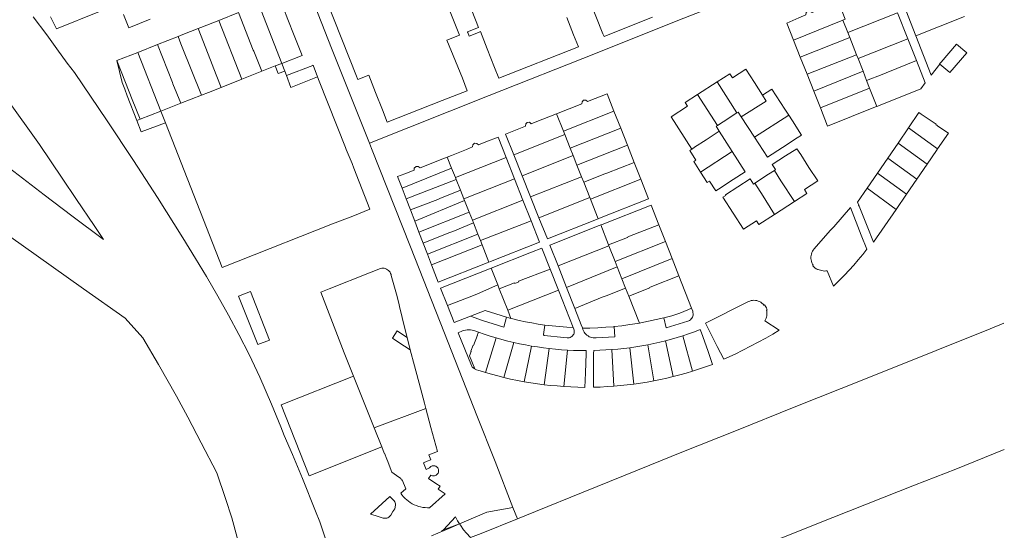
# Model space of a CAD drawing. Header units: metres. Extents: x 151449 to 154753, y 463150 to 465307.
# Tile 46 of 52: x 154297 to 154750, y 464170 to 464404. Entities that reach past the tile are written whole.
import ezdxf

# ---------------------------------------------------------------- set-up
doc = ezdxf.new("R2010")
doc.units = ezdxf.units.M
doc.layers.add('B-PV-KG-GRENS_PERCEEL-G', color=211, linetype='Continuous', lineweight=9)

msp = doc.modelspace()

# ---------------------------------------------------------------- linework, layer by layer
at = {"layer": 'B-PV-KG-GRENS_PERCEEL-G', "flags": 128}
for points in [[(154470.341, 464470.264), (154487.856, 464426.035), (154499.453, 464396.696), (154494.415, 464394.767), (154493.682, 464394.474)], [(154458.086, 464347.239), (154513.13, 464369.112), (154561.884, 464388.396), (154599.761, 464403.529), (154636.79, 464418.085), (154713.619, 464448.504), (154748.004, 464462.051), (154748.882, 464462.398)], [(154414.407, 464457.63), (154440.595, 464390.844), (154458.086, 464347.239)], [(154423.073, 464451.616), (154438.327, 464412.731), (154452.085, 464377.86)], [(154553.735, 464426.961), (154559.159, 464412.909), (154565.279, 464397.41), (154565.829, 464396.136), (154584.647, 464403.572), (154588.149, 464404.972)], [(154407.265, 464410.831), (154416.552, 464414.519), (154420.548, 464404.003), (154423.443, 464396.558), (154427.114, 464387.401), (154417.871, 464383.775)], [(154259.036, 464409.612), (154271.775, 464393.641), (154277.683, 464386.292), (154283.355, 464379.068), (154291.55, 464367.554), (154306.437, 464346.527), (154316.867, 464331.147), (154323.433, 464321.34), (154331.62, 464309.469), (154335.834, 464303.024), (154321.415, 464313.881), (154308.648, 464323.417), (154294.777, 464334.231), (154278.493, 464346.294), (154268.835, 464353.731), (154262.063, 464359.79), (154251.499, 464369.275), (154244.729, 464375.393), (154237.843, 464381.633), (154235.336, 464384.015), (154229.572, 464389.871), (154223.049, 464396.341), (154213.333, 464406.461)], [(154417.871, 464383.775), (154407.265, 464410.831)], [(154673.497, 464411.884), (154662.249, 464407.532), (154661.413, 464407.199), (154660.569, 464407.832), (154659.51, 464407.841), (154658.729, 464407.1), (154658.558, 464406.051), (154655.26, 464404.728), (154649.8, 464402.25), (154652.871, 464394.521)], [(154673.497, 464411.884), (154676.605, 464404.047), (154675.61, 464403.648)], [(154303.538, 464405.113), (154309.883, 464396.916), (154314.475, 464390.487), (154319.21, 464383.941), (154322.589, 464379.639)], [(154311.591, 464405.231), (154314.295, 464399.605), (154334.015, 464407.656)], [(154345.045, 464406.229), (154347.482, 464400.139), (154357.381, 464404.043)], [(154388.908, 464403.539), (154397.898, 464407.11)], [(154397.898, 464407.11), (154404.726, 464389.871)], [(154503.157, 464398.302), (154508.145, 464400.318), (154505.122, 464408.106)], [(154548.795, 464404.868), (154551.888, 464396.968)], [(154700.724, 464406.961), (154677.84, 464397.951)], [(154700.724, 464406.961), (154705.409, 464395.087)], [(154709.092, 464396.39), (154704.432, 464408.21)], [(154709.092, 464396.39), (154731.452, 464405.275)], [(154370.133, 464396.144), (154372.337, 464397.016), (154379.367, 464399.758)], [(154379.367, 464399.758), (154380.576, 464400.23), (154388.908, 464403.539)], [(154379.367, 464399.758), (154386.125, 464382.552)], [(154399.475, 464376.553), (154388.908, 464403.539)], [(154675.61, 464403.648), (154652.871, 464394.521)], [(154675.61, 464403.648), (154677.84, 464397.951)], [(154360.77, 464392.442), (154370.133, 464396.144)], [(154371.463, 464392.799), (154370.133, 464396.144)], [(154503.157, 464398.302), (154503.186, 464398.227), (154503.158, 464398.106), (154503.229, 464397.933)], [(154503.229, 464397.933), (154503.892, 464396.345)], [(154507.359, 464397.705), (154503.892, 464396.345)], [(154509.055, 464398.38), (154507.359, 464397.705)], [(154515.542, 464381.882), (154512.157, 464390.523), (154509.782, 464396.522), (154509.055, 464398.38)], [(154551.888, 464396.968), (154554.147, 464391.39)], [(154655.998, 464386.652), (154678.729, 464395.681)], [(154677.84, 464397.951), (154678.729, 464395.681)], [(154678.729, 464395.681), (154681.825, 464387.772)], [(154705.409, 464395.087), (154682.514, 464386.013)], [(154705.409, 464395.087), (154709.367, 464385.054)], [(154720.138, 464383.51), (154716.17, 464378.44), (154709.092, 464396.39)], [(154351.602, 464388.816), (154360.77, 464392.442)], [(154360.77, 464392.442), (154367.622, 464375.013)], [(154371.759, 464392.055), (154371.463, 464392.799)], [(154380.855, 464369.182), (154371.759, 464392.055)], [(154493.682, 464394.474), (154497.628, 464384.89)], [(154554.147, 464391.39), (154517.584, 464376.984)], [(154655.998, 464386.652), (154652.871, 464394.521)], [(154732.514, 464388.719), (154727.792, 464392.621), (154720.66, 464384.41)], [(154351.602, 464388.816), (154342.099, 464385.057)], [(154362.297, 464361.911), (154351.602, 464388.816)], [(154404.726, 464389.871), (154404.919, 464389.452)], [(154404.919, 464389.452), (154408.579, 464380.165)], [(154659.105, 464378.832), (154655.998, 464386.652)], [(154681.825, 464387.772), (154659.105, 464378.832)], [(154681.825, 464387.772), (154682.514, 464386.013)], [(154682.514, 464386.013), (154684.807, 464380.155)], [(154732.514, 464388.719), (154724.62, 464379.63), (154720.138, 464383.51)], [(154342.099, 464385.057), (154346.051, 464375.063), (154349.068, 464367.295), (154352.758, 464358.173)], [(154342.099, 464385.057), (154344.44, 464375.072), (154345.63, 464372.006), (154346.829, 464368.917), (154351.232, 464357.575)], [(154386.277, 464382.114), (154386.125, 464382.552)], [(154386.277, 464382.114), (154390.02, 464372.802)], [(154414.84, 464382.649), (154408.579, 464380.165)], [(154417.871, 464383.775), (154414.84, 464382.649)], [(154414.84, 464382.649), (154416.143, 464379.141), (154419.174, 464380.267)], [(154419.174, 464380.267), (154417.871, 464383.775)], [(154419.981, 464378.216), (154432.103, 464382.872)], [(154432.103, 464382.872), (154432.212, 464382.94)], [(154432.212, 464382.94), (154434.269, 464377.557)], [(154497.628, 464384.89), (154500.753, 464376.962)], [(154515.542, 464381.882), (154517.584, 464376.984)], [(154709.367, 464385.054), (154713.38, 464374.88), (154711.3, 464372.09), (154691.94, 464364.38)], [(154695.437, 464379.484), (154709.367, 464385.054)], [(154720.138, 464383.51), (154720, 464383.63), (154720.66, 464384.41)], [(154418.884, 464213.025), (154417.323, 464216.963), (154413.089, 464227.325), (154407.789, 464239.717), (154402.807, 464250.242), (154398.006, 464259.397), (154393.253, 464268.253), (154388.498, 464276.911), (154383.247, 464285.921), (154378.19, 464294.282), (154372.387, 464303.668), (154360.744, 464322.242), (154349.685, 464339.269), (154337.589, 464357.449), (154322.589, 464379.639)], [(154408.579, 464380.165), (154399.475, 464376.553)], [(154419.981, 464378.216), (154419.174, 464380.267)], [(154419.981, 464378.216), (154421.964, 464372.664), (154434.269, 464377.557)], [(154434.269, 464377.557), (154434.995, 464375.659)], [(154452.085, 464377.86), (154452.561, 464376.652)], [(154452.671, 464376.373), (154457.748, 464378.322), (154460.87, 464370.402)], [(154500.753, 464376.962), (154503.007, 464371.243)], [(154617.793, 464375.282), (154623.613, 464379.029), (154624.798, 464377.182), (154630.94, 464381.16), (154634.91, 464375.03), (154638.633, 464369.143)], [(154662.208, 464371.021), (154659.105, 464378.832)], [(154662.208, 464371.021), (154684.807, 464380.155)], [(154684.807, 464380.155), (154686.469, 464375.909)], [(154686.469, 464375.909), (154693.575, 464378.751)], [(154695.437, 464379.484), (154693.575, 464378.751)], [(154367.787, 464374.492), (154367.622, 464375.013)], [(154367.787, 464374.492), (154371.425, 464365.488)], [(154390.02, 464372.802), (154384.083, 464370.447), (154380.855, 464369.182)], [(154399.475, 464376.553), (154390.02, 464372.802)], [(154447.4, 464344.205), (154447.006, 464345.146), (154434.995, 464375.659)], [(154452.671, 464376.373), (154452.561, 464376.652)], [(154608.835, 464369.512), (154617.793, 464375.282)], [(154626.86, 464361.111), (154617.793, 464375.282)], [(154687.84, 464372.407), (154665.24, 464363.392)], [(154686.469, 464375.909), (154687.84, 464372.407)], [(154687.84, 464372.407), (154691.112, 464364.051)], [(154380.855, 464369.182), (154371.425, 464365.488)], [(154463.995, 464362.474), (154460.87, 464370.402)], [(154503.007, 464371.243), (154491.475, 464366.699), (154466.265, 464356.872)], [(154544.05, 464360.643), (154555.577, 464365.196), (154555.72, 464366.22), (154556.48, 464366.91), (154557.48, 464366.94), (154558.31, 464366.34), (154561.72, 464367.63), (154567.279, 464369.757), (154570.377, 464361.936)], [(154606.16, 464344.47), (154596.66, 464359.28), (154604.11, 464364.16), (154603.046, 464365.784), (154608.835, 464369.512)], [(154608.835, 464369.512), (154614.9, 464360.05)], [(154638.633, 464369.143), (154642.98, 464371.91), (154648.94, 464362.78), (154650.702, 464360.06)], [(154638.633, 464369.143), (154640.333, 464366.505)], [(154665.24, 464363.392), (154662.208, 464371.021)], [(154371.425, 464365.488), (154362.297, 464361.911)], [(154628.881, 464359.209), (154640.333, 464366.505)], [(154690.546, 464363.827), (154668.55, 464355.06), (154665.24, 464363.392)], [(154690.546, 464363.827), (154691.112, 464364.051)], [(154691.112, 464364.051), (154691.542, 464364.222), (154691.94, 464364.38)], [(154352.758, 464358.173), (154362.297, 464361.911)], [(154362.297, 464361.911), (154364.38, 464356.583)], [(154463.995, 464362.474), (154466.265, 464356.872)], [(154524.429, 464341.872), (154520.64, 464351.384), (154529.706, 464354.984), (154529.84, 464356.03), (154530.59, 464356.69), (154531.66, 464356.75), (154532.41, 464356.13), (154534.27, 464356.78), (154544.05, 464360.643)], [(154547.187, 464352.753), (154544.05, 464360.643)], [(154570.377, 464361.936), (154547.187, 464352.753)], [(154573.503, 464354.044), (154570.377, 464361.936)], [(154617.904, 464355.319), (154614.9, 464360.05)], [(154626.86, 464361.111), (154620.52, 464356.97), (154617.904, 464355.319)], [(154626.86, 464361.111), (154627.41, 464361.47), (154628.881, 464359.209)], [(154628.881, 464359.209), (154634.947, 464349.885)], [(154650.702, 464360.06), (154652.38, 464357.47), (154656.626, 464350.863), (154654.59, 464349.56), (154647.78, 464345.16), (154640.904, 464340.729), (154634.947, 464349.885)], [(154634.947, 464349.885), (154650.702, 464360.06)], [(154724.036, 464351.776), (154719.67, 464354.69), (154718.2, 464355.68), (154718.34, 464355.88), (154711.541, 464360.453), (154710.52, 464361.22), (154705.669, 464354.162)], [(154352.758, 464358.173), (154351.232, 464357.575)], [(154353.246, 464352.385), (154351.232, 464357.575)], [(154353.246, 464352.385), (154364.38, 464356.583)], [(154364.38, 464356.583), (154390.372, 464290.094), (154397.741, 464293.102), (154441.146, 464310.104)], [(154618.753, 464352.69), (154617.31, 464354.94), (154617.904, 464355.319)], [(154705.669, 464354.162), (154700.911, 464347.239)], [(154719.056, 464344.539), (154705.669, 464354.162)], [(154520.882, 464340.545), (154517.155, 464349.994), (154511.504, 464347.774), (154508.185, 464346.46), (154507.342, 464347.095), (154506.3, 464347.13), (154505.53, 464346.38), (154505.41, 464345.44), (154502.67, 464344.28), (154495.84, 464341.59), (154493.833, 464340.792)], [(154524.429, 464341.872), (154547.813, 464351.18)], [(154547.813, 464351.18), (154547.187, 464352.753)], [(154550.326, 464344.861), (154547.813, 464351.18)], [(154550.326, 464344.861), (154573.503, 464354.044)], [(154576.579, 464346.276), (154573.503, 464354.044)], [(154613.27, 464349.03), (154618.753, 464352.69)], [(154624.768, 464343.311), (154618.753, 464352.69)], [(154719.056, 464344.539), (154724.036, 464351.776)], [(154458.086, 464347.239), (154459.077, 464344.769), (154476.986, 464299.659), (154492.519, 464260.029), (154507.437, 464222.199), (154515.768, 464201.03), (154524.003, 464180.05)], [(154576.579, 464346.276), (154553.416, 464337.089)], [(154579.735, 464338.309), (154576.579, 464346.276)], [(154606.44, 464344.59), (154607.41, 464345.31)], [(154607.41, 464345.31), (154612.7, 464348.72)], [(154612.7, 464348.72), (154613.27, 464349.03)], [(154700.911, 464347.239), (154696.163, 464340.332)], [(154714.294, 464337.618), (154700.911, 464347.239)], [(154447.4, 464344.205), (154450.077, 464337.819)], [(154493.833, 464340.792), (154491.84, 464340), (154481.34, 464335.88), (154480.52, 464336.5), (154479.47, 464336.5), (154478.69, 464335.78), (154478.56, 464334.81), (154474.3, 464333.09), (154471.038, 464331.837), (154473.061, 464326.572)], [(154493.833, 464340.792), (154495.842, 464335.754)], [(154497.594, 464331.362), (154520.882, 464340.545)], [(154524.728, 464330.794), (154520.882, 464340.545)], [(154524.429, 464341.872), (154528.273, 464332.22)], [(154551.656, 464341.514), (154528.273, 464332.22)], [(154551.656, 464341.514), (154550.326, 464344.861)], [(154553.416, 464337.089), (154551.656, 464341.514)], [(154610.175, 464333.886), (154607.05, 464338.72), (154608.045, 464339.357), (154605.2, 464343.81), (154606.16, 464344.47)], [(154606.44, 464344.59), (154606.16, 464344.47)], [(154610.175, 464333.886), (154624.768, 464343.311)], [(154624.768, 464343.311), (154630.72, 464334.03), (154625.215, 464330.52), (154618.41, 464326.13)], [(154644.09, 464334.63), (154644.59, 464335.03), (154643.08, 464337.41), (154649.23, 464341.34), (154654.444, 464344.655), (154656.19, 464342), (154659.97, 464336.09), (154663.98, 464329.97), (154657.859, 464325.959), (154659.053, 464324.143), (154653.267, 464320.396)], [(154714.294, 464337.618), (154718.567, 464343.828), (154719.056, 464344.539)], [(154450.077, 464337.819), (154450.978, 464335.668), (154458.255, 464316.824), (154450.387, 464313.734)], [(154555.55, 464331.722), (154553.416, 464337.089)], [(154567.141, 464333.427), (154579.735, 464338.309)], [(154582.777, 464330.626), (154579.735, 464338.309)], [(154696.163, 464340.332), (154691.406, 464333.411)], [(154709.516, 464330.673), (154696.163, 464340.332)], [(154709.516, 464330.673), (154714.294, 464337.618)], [(154495.842, 464335.754), (154473.061, 464326.572)], [(154495.842, 464335.754), (154497.594, 464331.362)], [(154528.273, 464332.22), (154532.136, 464322.523)], [(154532.136, 464322.523), (154555.55, 464331.722)], [(154556.502, 464329.328), (154555.55, 464331.722)], [(154556.502, 464329.328), (154566.211, 464333.06)], [(154566.211, 464333.06), (154567.141, 464333.427)], [(154617.176, 464325.334), (154614.295, 464329.817), (154613.23, 464329.16), (154610.175, 464333.886)], [(154635.094, 464328.8), (154641.45, 464332.94), (154644.09, 464334.63)], [(154644.09, 464334.63), (154647.1, 464329.93)], [(154691.406, 464333.411), (154686.645, 464326.485)], [(154704.735, 464323.724), (154691.406, 464333.411)], [(154474.981, 464321.575), (154497.916, 464330.555)], [(154497.594, 464331.362), (154497.916, 464330.555)], [(154497.916, 464330.555), (154499.893, 464325.596)], [(154524.728, 464330.794), (154501.476, 464321.628)], [(154528.554, 464321.093), (154524.728, 464330.794)], [(154559.337, 464322.2), (154556.502, 464329.328)], [(154582.777, 464330.626), (154559.619, 464321.49)], [(154563.81, 464312.69), (154586.339, 464321.633), (154582.777, 464330.626)], [(154621.798, 464323.238), (154621.63, 464323.5), (154633.011, 464330.796), (154634.527, 464328.43), (154635.094, 464328.8)], [(154635.094, 464328.8), (154637.492, 464325.052)], [(154653.267, 464320.396), (154647.1, 464329.93)], [(154704.735, 464323.724), (154709.516, 464330.673)], [(154473.061, 464326.572), (154474.981, 464321.575)], [(154499.893, 464325.596), (154490.381, 464321.77)], [(154499.893, 464325.596), (154501.476, 464321.628)], [(154532.136, 464322.523), (154535.937, 464312.978)], [(154618.41, 464326.13), (154617.176, 464325.334)], [(154620.42, 464322.34), (154621.798, 464323.238)], [(154637.492, 464325.052), (154638.132, 464324.081)], [(154638.132, 464324.081), (154644.111, 464314.468)], [(154686.645, 464326.485), (154682.302, 464320.166), (154682.864, 464318.748), (154682.7, 464318.53), (154683.11, 464318.25), (154686.77, 464309.06), (154689.617, 464301.752)], [(154699.981, 464316.815), (154686.645, 464326.485)], [(154699.981, 464316.815), (154704.735, 464323.724)], [(154474.981, 464321.575), (154476.919, 464316.531)], [(154489.451, 464321.403), (154476.919, 464316.531)], [(154478.87, 464311.452), (154501.805, 464320.801)], [(154490.381, 464321.77), (154489.451, 464321.403)], [(154501.476, 464321.628), (154501.805, 464320.801)], [(154501.805, 464320.801), (154503.913, 464315.513)], [(154505.351, 464311.909), (154528.554, 464321.093)], [(154532.347, 464311.476), (154528.554, 464321.093)], [(154559.337, 464322.2), (154535.937, 464312.978)], [(154559.619, 464321.49), (154559.337, 464322.2)], [(154563.211, 464312.458), (154559.619, 464321.49)], [(154591.016, 464309.762), (154587.48, 464318.752), (154564.98, 464309.91)], [(154644.111, 464314.468), (154637.019, 464309.876), (154635.953, 464311.551), (154629.98, 464307.72), (154620.42, 464322.34)], [(154644.111, 464314.468), (154653.267, 464320.396)], [(154450.387, 464313.734), (154441.146, 464310.104)], [(154476.919, 464316.531), (154478.87, 464311.452)], [(154503.913, 464315.513), (154480.82, 464306.378)], [(154503.913, 464315.513), (154505.351, 464311.909)], [(154686.63, 464298.47), (154684.03, 464305.03), (154679.013, 464317.632), (154671.34, 464308.78), (154669.797, 464307.098), (154662.39, 464298.66)], [(154689.617, 464301.752), (154699.981, 464316.815)], [(154281.528, 464312.38), (154304.917, 464295.8), (154326.783, 464280.388), (154345.87, 464266.873), (154354.006, 464257.84), (154361.131, 464245.556), (154369.494, 464230.999), (154374.637, 464221.464), (154380.798, 464209.581), (154388.002, 464195.816), (154391.951, 464184.174), (154394.845, 464175.288)], [(154478.87, 464311.452), (154480.82, 464306.378)], [(154496.334, 464306.704), (154505.867, 464310.616)], [(154505.351, 464311.909), (154505.867, 464310.616)], [(154505.867, 464310.616), (154507.893, 464305.45)], [(154532.347, 464311.476), (154509.073, 464302.441)], [(154513.63, 464292.88), (154536.16, 464301.81), (154532.347, 464311.476)], [(154535.937, 464312.978), (154539.8, 464303.28), (154562.44, 464312.16)], [(154563.55, 464309.41), (154540.925, 464300.386), (154544.697, 464290.839)], [(154562.44, 464312.16), (154563.211, 464312.458)], [(154563.211, 464312.458), (154563.81, 464312.69)], [(154563.55, 464309.41), (154564.311, 464309.676)], [(154564.311, 464309.676), (154564.98, 464309.91)], [(154567.921, 464300.517), (154564.311, 464309.676)], [(154576.603, 464304.082), (154577.533, 464304.449), (154591.016, 464309.762)], [(154594.057, 464302.028), (154591.016, 464309.762)], [(154480.82, 464306.378), (154482.758, 464301.331)], [(154482.758, 464301.331), (154494.474, 464305.969)], [(154507.893, 464305.45), (154484.687, 464296.31)], [(154496.334, 464306.704), (154494.474, 464305.969)], [(154507.893, 464305.45), (154509.073, 464302.441)], [(154482.758, 464301.331), (154484.687, 464296.31)], [(154486.58, 464291.383), (154509.821, 464300.533)], [(154509.073, 464302.441), (154509.821, 464300.533)], [(154509.821, 464300.533), (154512.927, 464292.615)], [(154568.072, 464300.133), (154544.697, 464290.839)], [(154567.921, 464300.517), (154576.673, 464303.905)], [(154568.072, 464300.133), (154567.921, 464300.517)], [(154570.946, 464292.841), (154568.072, 464300.133)], [(154570.946, 464292.841), (154594.057, 464302.028)], [(154576.603, 464304.082), (154576.673, 464303.905)], [(154597.119, 464294.242), (154594.057, 464302.028)], [(154484.687, 464296.31), (154486.58, 464291.383)], [(154514.018, 464289.833), (154532.475, 464297.13), (154537.249, 464298.943), (154541.075, 464289.316)], [(154662.39, 464298.66), (154661.975, 464298.126), (154661.621, 464297.55), (154661.332, 464296.938), (154661.113, 464296.299), (154660.965, 464295.639), (154660.89, 464294.967), (154660.89, 464294.291), (154660.963, 464293.619), (154661.11, 464292.959), (154661.329, 464292.319), (154661.617, 464291.707), (154661.97, 464291.13)], [(154676.38, 464286.59), (154678.513, 464288.894), (154680.604, 464291.234), (154682.655, 464293.611), (154684.664, 464296.023), (154686.63, 464298.47)], [(154486.58, 464291.383), (154489.625, 464283.457), (154512.2, 464292.34)], [(154512.2, 464292.34), (154512.927, 464292.615)], [(154512.927, 464292.615), (154513.63, 464292.88)], [(154544.697, 464290.839), (154548.596, 464280.972)], [(154571.924, 464290.357), (154570.946, 464292.841)], [(154597.119, 464294.242), (154574.045, 464284.975)], [(154600.234, 464286.323), (154597.119, 464294.242)], [(154662.08, 464290.56), (154661.819, 464290.957), (154661.97, 464291.13)], [(154439.574, 464280.329), (154458.049, 464287.68)], [(154463.142, 464289.726), (154458.174, 464287.73), (154458.049, 464287.68)], [(154468.024, 464286.921), (154467.813, 464287.44), (154467.536, 464287.926), (154467.197, 464288.371), (154466.801, 464288.768), (154466.357, 464289.109), (154465.871, 464289.388), (154465.353, 464289.6), (154464.812, 464289.742), (154464.256, 464289.81), (154463.696, 464289.805), (154463.142, 464289.726)], [(154470.75, 464276.88), (154468.089, 464286.386), (154468.024, 464286.921)], [(154493.866, 464272.712), (154490.73, 464280.63), (154514.018, 464289.833)], [(154514.018, 464289.833), (154517.021, 464282.179)], [(154526.546, 464283.867), (154541.075, 464289.316)], [(154541.075, 464289.316), (154544.906, 464279.677)], [(154548.596, 464280.972), (154571.924, 464290.357)], [(154574.045, 464284.975), (154571.924, 464290.357)], [(154586.788, 464281), (154587.745, 464281.377), (154600.234, 464286.323)], [(154606.078, 464271.464), (154600.234, 464286.323)], [(154662.08, 464290.56), (154662.645, 464290.041), (154663.261, 464289.583), (154663.92, 464289.19)], [(154664.08, 464289.34), (154663.98, 464289.16), (154663.92, 464289.19)], [(154664.08, 464289.34), (154664.643, 464289.063), (154665.23, 464288.84), (154665.835, 464288.673), (154666.453, 464288.563), (154667.079, 464288.513), (154667.707, 464288.521), (154668.331, 464288.588)], [(154668.331, 464288.588), (154671.31, 464281.53), (154676.38, 464286.59)], [(154517.021, 464282.179), (154507.678, 464278.077)], [(154517.021, 464282.179), (154517.72, 464280.395)], [(154517.72, 464280.395), (154524.695, 464283.139)], [(154524.695, 464283.139), (154524.818, 464282.828), (154526.668, 464283.56), (154526.546, 464283.867)], [(154575.75, 464280.65), (154574.045, 464284.975)], [(154439.574, 464280.329), (154435.731, 464278.804), (154446.413, 464251.028), (154450.7, 464240.319)], [(154505.817, 464277.346), (154493.866, 464272.712)], [(154507.678, 464278.077), (154505.817, 464277.346)], [(154517.72, 464280.395), (154521.589, 464270.531)], [(154544.906, 464279.677), (154521.589, 464270.531)], [(154544.906, 464279.677), (154551.714, 464262.545)], [(154548.596, 464280.972), (154552.388, 464271.373)], [(154565.003, 464276.434), (154566.864, 464277.166)], [(154575.75, 464280.65), (154566.864, 464277.166)], [(154577.195, 464276.982), (154575.75, 464280.65)], [(154586.858, 464280.823), (154577.195, 464276.982)], [(154586.788, 464281), (154586.858, 464280.823)], [(154470.75, 464276.88), (154471.69, 464272.97)], [(154475.402, 464258.02), (154474.371, 464262.077), (154471.84, 464272.28), (154471.69, 464272.97)], [(154504.52, 464267.78), (154496.986, 464264.835), (154493.866, 464272.712)], [(154565.003, 464276.434), (154552.388, 464271.373)], [(154582.067, 464264.619), (154577.195, 464276.982)], [(154632.19, 464274.5), (154612.48, 464264.631), (154617.83, 464253.94), (154620.81, 464248.06), (154626.02, 464250.34), (154640.16, 464257.69), (154643.41, 464259.59), (154646.267, 464261.432), (154639.686, 464265.699)], [(154639.31, 464272.88), (154638.869, 464273.364), (154638.377, 464273.797), (154637.84, 464274.173), (154637.265, 464274.487), (154636.659, 464274.736), (154636.029, 464274.916), (154635.383, 464275.026), (154634.729, 464275.064), (154634.075, 464275.029), (154633.428, 464274.923), (154632.797, 464274.746), (154632.19, 464274.5)], [(154639.5, 464272.97), (154639.31, 464272.88)], [(154640.77, 464270.53), (154640.634, 464271.071), (154640.436, 464271.592), (154640.178, 464272.087), (154639.865, 464272.548), (154639.5, 464272.97)], [(154504.563, 464267.797), (154511.258, 464270.39)], [(154511.258, 464270.39), (154516.108, 464268.832), (154520.98, 464267.34)], [(154521.589, 464270.531), (154523.064, 464266.771)], [(154552.388, 464271.373), (154555.347, 464263.883), (154555.895, 464262.494)], [(154593.27, 464267.03), (154595.163, 464267.462), (154597.039, 464267.962), (154598.895, 464268.53), (154600.73, 464269.165), (154602.54, 464269.866), (154604.324, 464270.633), (154606.078, 464271.464)], [(154604.27, 464265.47), (154604.722, 464265.643), (154605.147, 464265.876), (154605.536, 464266.164), (154605.883, 464266.503), (154606.18, 464266.885), (154606.424, 464267.303), (154606.608, 464267.751), (154606.73, 464268.22)], [(154606.662, 464270.034), (154606.078, 464271.464)], [(154606.73, 464268.22), (154606.662, 464270.034)], [(154639.686, 464265.699), (154640.001, 464266.236), (154640.259, 464266.802), (154640.456, 464267.392), (154640.59, 464268), (154640.66, 464268.619), (154640.665, 464269.241), (154640.605, 464269.86), (154640.48, 464270.47)], [(154640.77, 464270.53), (154640.48, 464270.47)], [(154504.52, 464267.78), (154504.563, 464267.797)], [(154504.52, 464267.78), (154510.05, 464265.81), (154519.815, 464262.791)], [(154519.815, 464262.791), (154520.98, 464267.34)], [(154520.98, 464267.34), (154521.039, 464267.323)], [(154521.039, 464267.323), (154522.074, 464267.019)], [(154522.074, 464267.019), (154523.064, 464266.771)], [(154523.064, 464266.771), (154523.944, 464266.551)], [(154523.944, 464266.551), (154526.853, 464265.876), (154529.773, 464265.253), (154532.704, 464264.684), (154535.645, 464264.167), (154538.595, 464263.703)], [(154749.528, 464264.528), (154743.238, 464262.03), (154718.465, 464252.01), (154685.879, 464238.957), (154653.116, 464226.027), (154626.72, 464215.39), (154601.651, 464205.436), (154586.918, 464199.409), (154556.313, 464187.024), (154534.304, 464178.07), (154526.077, 464174.768)], [(154538.622, 464263.699), (154538.02, 464259.31)], [(154538.595, 464263.703), (154538.622, 464263.699)], [(154538.622, 464263.699), (154542.014, 464263.31), (154545.412, 464262.974), (154548.814, 464262.691)], [(154570.45, 464262.97), (154574.053, 464263.398), (154577.647, 464263.898), (154581.23, 464264.47)], [(154581.23, 464264.47), (154582.067, 464264.619)], [(154582.067, 464264.619), (154582.816, 464264.753)], [(154582.816, 464264.753), (154593.27, 464267.03)], [(154593.27, 464267.03), (154594.369, 464262.459)], [(154594.369, 464262.459), (154604.27, 464265.47)], [(154470.784, 464260.986), (154468.64, 464257.644)], [(154470.784, 464260.986), (154473.705, 464259.11)], [(154473.705, 464259.11), (154475.402, 464258.02)], [(154500.77, 464261), (154498.889, 464260.194), (154498.903, 464260.157), (154504.91, 464245.13)], [(154506.03, 464261.16), (154505.288, 464261.343), (154504.532, 464261.458), (154503.769, 464261.504), (154503.005, 464261.481), (154502.247, 464261.388), (154501.5, 464261.228), (154500.77, 464261)], [(154506.5, 464243.541), (154504.101, 464249.603), (154504.84, 464251.6), (154504.69, 464251.66), (154505.73, 464254.44), (154505.95, 464254.34), (154507.716, 464259.062), (154507.594, 464259.113), (154507.67, 464259.31), (154508.141, 464260.424)], [(154506.98, 464260.84), (154506.03, 464261.16)], [(154506.98, 464260.84), (154508.141, 464260.424)], [(154508.141, 464260.424), (154510.829, 464259.502), (154513.534, 464258.632), (154516.256, 464257.814)], [(154538.02, 464259.31), (154538.061, 464259.142), (154538.163, 464259.001), (154538.31, 464258.91)], [(154548.814, 464262.691), (154551.457, 464262.558)], [(154548.98, 464257.84), (154549.434, 464257.841), (154549.882, 464257.912), (154550.314, 464258.05), (154550.719, 464258.253), (154551.089, 464258.516), (154551.415, 464258.832), (154551.687, 464259.194), (154551.902, 464259.594), (154552.052, 464260.022), (154552.135, 464260.468), (154552.149, 464260.921), (154552.093, 464261.371), (154551.969, 464261.808), (154551.78, 464262.22)], [(154551.457, 464262.558), (154551.714, 464262.545)], [(154551.78, 464262.22), (154551.714, 464262.545)], [(154555.895, 464262.494), (154555.969, 464262.307)], [(154555.969, 464262.307), (154559.349, 464262.263)], [(154555.969, 464262.307), (154556.139, 464261.684), (154556.378, 464261.084), (154556.684, 464260.515), (154557.053, 464259.984), (154557.479, 464259.499), (154557.958, 464259.065), (154558.482, 464258.688), (154559.046, 464258.373), (154559.643, 464258.124), (154560.263, 464257.945), (154560.9, 464257.837), (154561.545, 464257.802), (154562.19, 464257.84)], [(154559.349, 464262.263), (154563.006, 464262.443), (154566.659, 464262.674), (154570.309, 464262.958)], [(154570.309, 464262.958), (154570.45, 464262.97)], [(154570.809, 464258.268), (154570.45, 464262.97)], [(154601.988, 464258.771), (154604.688, 464259.669), (154607.369, 464260.622), (154610.03, 464261.63)], [(154615.641, 464245.572), (154613.453, 464251.963), (154610.612, 464260.214), (154610.03, 464261.63)], [(154468.64, 464257.644), (154471.56, 464255.77)], [(154471.56, 464255.77), (154476.834, 464252.385)], [(154476.834, 464252.385), (154475.402, 464258.02)], [(154516.256, 464257.814), (154511.321, 464242.004)], [(154516.256, 464257.814), (154518.938, 464257.064), (154521.633, 464256.365), (154524.341, 464255.717)], [(154519.866, 464239.639), (154524.341, 464255.717)], [(154524.341, 464255.717), (154527.046, 464255.124), (154529.762, 464254.581), (154532.487, 464254.09)], [(154538.31, 464258.91), (154547.3, 464257.97), (154548.98, 464257.84)], [(154562.19, 464257.84), (154570.809, 464258.268)], [(154577.705, 464253.299), (154580.454, 464253.693), (154583.195, 464254.141), (154585.926, 464254.644)], [(154585.926, 464254.644), (154588.674, 464255.208), (154591.41, 464255.826), (154594.133, 464256.499)], [(154588.735, 464238.064), (154585.926, 464254.644)], [(154594.133, 464256.499), (154596.766, 464257.206), (154599.384, 464257.963), (154601.988, 464258.771)], [(154594.133, 464256.499), (154597.631, 464240.036)], [(154606.498, 464242.569), (154601.988, 464258.771)], [(154481.489, 464234.801), (154478.704, 464245.026), (154476.834, 464252.385)], [(154532.487, 464254.09), (154529.111, 464237.679)], [(154532.487, 464254.09), (154535.218, 464253.65), (154537.957, 464253.263), (154540.703, 464252.927)], [(154538.296, 464236.325), (154540.703, 464252.927)], [(154540.703, 464252.927), (154543.474, 464252.64), (154546.249, 464252.407), (154549.029, 464252.226)], [(154549.029, 464252.226), (154547.395, 464235.551)], [(154549.029, 464252.226), (154551.881, 464252.096), (154554.735, 464252.02), (154557.59, 464252)], [(154557.59, 464252), (154557.56, 464250.59), (154557.31, 464241.84), (154557.052, 464235.12)], [(154561.2, 464252.09), (154561.111, 464252.06), (154561.06, 464250.63), (154561, 464241.91), (154561, 464235.16)], [(154561.2, 464252.09), (154563.967, 464252.156), (154566.731, 464252.276), (154569.493, 464252.451)], [(154569.493, 464252.451), (154572.236, 464252.679), (154574.973, 464252.962), (154577.705, 464253.299)], [(154570.363, 464235.714), (154569.493, 464252.451)], [(154577.705, 464253.299), (154579.569, 464236.607)], [(154606.498, 464242.569), (154611.068, 464244.029), (154615.641, 464245.572)], [(154504.91, 464245.13), (154505.069, 464244.778), (154505.277, 464244.452), (154505.53, 464244.16), (154505.822, 464243.907), (154506.148, 464243.7), (154506.5, 464243.541)], [(154506.572, 464243.358), (154506.5, 464243.541)], [(154506.572, 464243.358), (154508.95, 464242.695), (154511.321, 464242.004)], [(154511.321, 464242.004), (154514.154, 464241.159), (154517.002, 464240.371), (154519.866, 464239.639)], [(154597.631, 464240.036), (154600.604, 464240.82), (154603.56, 464241.665), (154606.498, 464242.569)], [(154450.7, 464240.319), (154417.482, 464227.112), (154430.447, 464194.487)], [(154450.7, 464240.319), (154460.271, 464216.491)], [(154519.866, 464239.639), (154522.934, 464238.921), (154526.016, 464238.267), (154529.111, 464237.679)], [(154529.111, 464237.679), (154532.163, 464237.164), (154535.225, 464236.712), (154538.296, 464236.325)], [(154570.363, 464235.714), (154573.437, 464235.95), (154576.507, 464236.248), (154579.569, 464236.607)], [(154579.569, 464236.607), (154582.634, 464237.031), (154585.69, 464237.517), (154588.735, 464238.064)], [(154588.735, 464238.064), (154591.713, 464238.662), (154594.679, 464239.319), (154597.631, 464240.036)], [(154481.489, 464234.801), (154483.347, 464227.852)], [(154538.296, 464236.325), (154541.323, 464236.005), (154544.357, 464235.747), (154547.395, 464235.551)], [(154547.395, 464235.551), (154550.61, 464235.33), (154553.83, 464235.186), (154557.052, 464235.12)], [(154561, 464235.16), (154564.125, 464235.273), (154567.246, 464235.458), (154570.363, 464235.714)], [(154483.347, 464227.852), (154483.972, 464225.479)], [(154483.972, 464225.479), (154460.271, 464216.491)], [(154483.972, 464225.479), (154486.274, 464216.748)], [(154460.271, 464216.491), (154463.732, 464207.759)], [(154486.274, 464216.748), (154489.311, 464205.626), (154485.428, 464204.109), (154486.296, 464201.86), (154484.611, 464201.189)], [(154418.884, 464213.025), (154422.735, 464204.36), (154427.308, 464193.348), (154433.339, 464178.37), (154435.309, 464173.379), (154442.334, 464152.103)], [(154430.447, 464194.487), (154463.732, 464207.759)], [(154463.732, 464207.759), (154464.832, 464204.983), (154464.973, 464204.877), (154466.068, 464202.129)], [(154572.285, 464136.31), (154575.372, 464137.538), (154593.649, 464144.852), (154608.435, 464150.58), (154624.55, 464157.111), (154647.451, 464166.043), (154671.018, 464175.437), (154708.47, 464190.222), (154727.524, 464197.636), (154749.718, 464206.545)], [(154466.068, 464202.129), (154466.517, 464201.061)], [(154466.517, 464201.061), (154468.078, 464197.024), (154468.412, 464196.137), (154470.489, 464194.677), (154472.515, 464193.245)], [(154484.611, 464201.189), (154482.877, 464200.498)], [(154482.877, 464200.498), (154484.096, 464197.429)], [(154484.096, 464197.429), (154485.637, 464198.166)], [(154489.811, 464197.376), (154489.676, 464197.762), (154489.476, 464198.118), (154489.218, 464198.434), (154488.908, 464198.7), (154488.557, 464198.909), (154488.175, 464199.054), (154487.773, 464199.13), (154487.365, 464199.135), (154486.962, 464199.069), (154486.576, 464198.934), (154486.22, 464198.734), (154485.904, 464198.476), (154485.637, 464198.166)], [(154486.298, 464194.831), (154486.679, 464194.642), (154487.087, 464194.524), (154487.51, 464194.482), (154487.934, 464194.517), (154488.345, 464194.628), (154488.728, 464194.811), (154489.073, 464195.061), (154489.366, 464195.368), (154489.6, 464195.724), (154489.765, 464196.115), (154489.857, 464196.53), (154489.872, 464196.955), (154489.811, 464197.376)], [(154472.515, 464193.245), (154472.825, 464192.464), (154473.151, 464192.612), (154474.715, 464188.564), (154472.42, 464186.57)], [(154486.298, 464194.831), (154485.273, 464193.218)], [(154485.273, 464193.218), (154488.621, 464191.029)], [(154485.722, 464179.866), (154492.914, 464186.256), (154489.689, 464188.371), (154490.594, 464189.737), (154488.621, 464191.029)], [(154467.493, 464185.03), (154458.548, 464176.92)], [(154469.415, 464182.961), (154468.325, 464184.143), (154467.493, 464185.03)], [(154470.064, 464181.242), (154470.003, 464181.704), (154469.872, 464182.152), (154469.675, 464182.574), (154469.415, 464182.961)], [(154472.42, 464186.57), (154473.028, 464185.729), (154473.692, 464184.932), (154474.409, 464184.182), (154475.175, 464183.482), (154475.987, 464182.836), (154476.842, 464182.248), (154477.734, 464181.719), (154478.661, 464181.252), (154479.617, 464180.849), (154480.599, 464180.512), (154481.601, 464180.244), (154482.619, 464180.044), (154483.649, 464179.914), (154484.684, 464179.855), (154485.722, 464179.866)], [(154467.92, 464176.496), (154468.868, 464178.073), (154469.683, 464179.438), (154469.966, 464180.179), (154470.064, 464181.242)], [(154499.467, 464172.432), (154511.942, 464177.764), (154524.003, 464180.05)], [(154524.003, 464180.05), (154526.077, 464174.768)], [(154394.845, 464175.288), (154397.316, 464166.173), (154398.626, 464158.337), (154400.219, 464146.802)], [(154458.548, 464176.92), (154461.122, 464176.149), (154464.408, 464175.149)], [(154464.408, 464175.149), (154464.828, 464175.055), (154465.256, 464175.023), (154465.685, 464175.052), (154466.105, 464175.143), (154466.508, 464175.293)], [(154466.508, 464175.293), (154466.925, 464175.511), (154467.305, 464175.788), (154467.639, 464176.119), (154467.92, 464176.496)], [(154492.11, 464169.666), (154497.562, 464175.745), (154498.586, 464173.909), (154499.467, 464172.432)], [(154526.077, 464174.768), (154509.353, 464168.054), (154504.549, 464166.24), (154502.623, 464168.154), (154501.348, 464169.673), (154499.848, 464171.794), (154499.467, 464172.432)], [(154499.467, 464172.432), (154495.372, 464170.681), (154486.584, 464167.042)], [(154492.11, 464169.666), (154491.229, 464169.335)], [(154499.467, 464172.432), (154492.11, 464169.666)]]:
    msp.add_lwpolyline(points, dxfattribs=at)
msp.add_lwpolyline([(154406.844, 464254.833), (154412.204, 464256.824), (154403.391, 464279.11), (154397.981, 464277.02)], close=True, dxfattribs=at)

doc.saveas('drawing.dxf')
